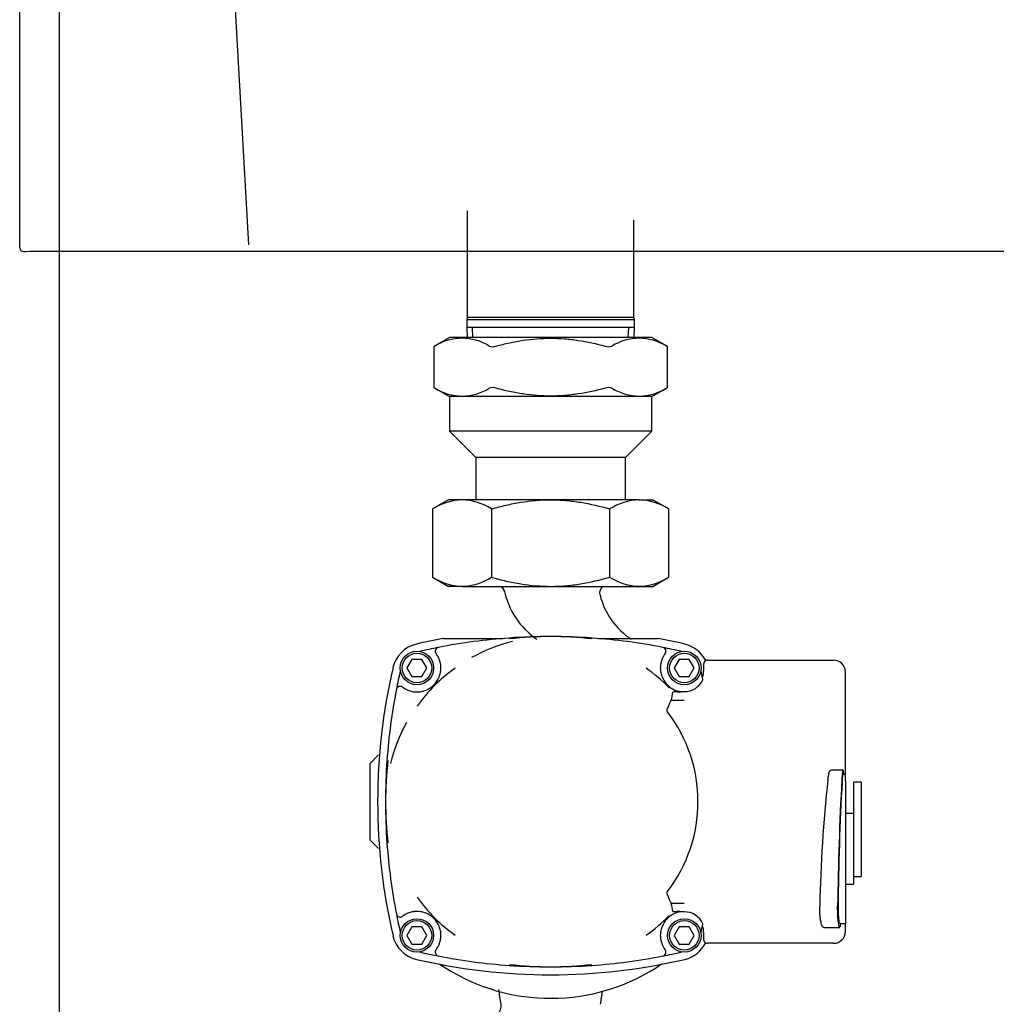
# Model space of a CAD drawing. Header units: millimetres. Extents: x -26820 to -12632, y -5851 to 1958.
# Tile 63 of 95: x -18910 to -18885, y 779 to 804. Entities that reach past the tile are written whole.
import ezdxf

# ---------------------------------------------------------------- set-up
doc = ezdxf.new("R2010")
doc.units = ezdxf.units.MM

# ---------------------------------------------------------------- blocks, each defined once
blk = doc.blocks.new('FRAME FRONT DN65 2X')
at = {"linetype": 'Continuous'}
for p, q in [((1084, 1490), (1084, 0)), ((24, 825.81), (24, 413.05))]:
    blk.add_line(p, q, dxfattribs=at)
blk = doc.blocks.new('QUINTA PRO FRONT')
at = {"linetype": 'Continuous'}
for p, q in [((-250.03, -677.11), (-249.99, 71.01)), ((-191.72, -676.41), (-199.64, -536.99)), ((-249.03, -678.11), (-248.5, -678.11)), ((-248.5, -678.11), (-247.43, -677.98)), ((-247.43, -677.98), (247.41, -677.98))]:
    blk.add_line(p, q, dxfattribs=at)
blk.add_ellipse((-249.03, -677.11), major_axis=(0.707, 0.707), ratio=0.999695, start_param=2.356337, end_param=3.926849, dxfattribs=at)
blk = doc.blocks.new('2xF')
at = {"linetype": 'Continuous'}
for p, q in [((153.81, 836.02), (153.81, 808.9)), ((196.21, 808.9), (196.21, 833.72)), ((153.81, 808.9), (153.66, 808.34)), ((196.21, 808.9), (153.81, 808.9)), ((196.36, 808.34), (196.21, 808.9)), ((196.36, 808.34), (153.66, 808.34)), ((153.66, 808.34), (153.66, 806.34)), ((196.36, 806.34), (153.66, 806.34)), ((153.66, 806.34), (153.77, 803.8)), ((155.24, 803.86), (155.14, 806.34)), ((194.77, 803.86), (194.88, 806.34)), ((196.25, 803.8), (196.36, 806.34)), ((196.36, 806.34), (196.36, 808.34)), ((149.26, 803.8), (145.29, 801.51)), ((200.76, 803.8), (149.26, 803.8)), ((204.72, 801.51), (200.76, 803.8)), ((145.29, 801.52), (145.29, 791.08)), ((204.72, 791.08), (204.72, 801.52)), ((145.29, 791.09), (149.26, 788.8)), ((200.76, 788.8), (149.26, 788.8)), ((149.26, 788.8), (149.26, 780.05)), ((200.76, 788.8), (204.72, 791.09)), ((200.76, 780.05), (200.76, 788.8)), ((200.76, 780.05), (149.26, 780.05)), ((149.26, 780.05), (156.01, 773.3)), ((194.01, 773.3), (200.76, 780.05)), ((194.01, 773.3), (156.01, 773.3)), ((156.01, 773.3), (156.01, 762.56)), ((194.01, 762.56), (194.01, 773.3)), ((149.01, 762.56), (144.98, 760.24)), ((152.49, 762.56), (149.01, 762.56)), ((175.01, 762.56), (152.49, 762.56)), ((197.52, 762.56), (175.01, 762.56)), ((197.52, 762.56), (201.01, 762.56)), ((205.03, 760.24), (201.01, 762.56)), ((144.98, 760.24), (144.98, 742.88)), ((160, 760.24), (160, 742.88)), ((190.02, 760.24), (190.02, 742.88)), ((205.03, 760.24), (205.03, 742.88)), ((144.98, 742.88), (149.01, 740.56)), ((201.01, 740.56), (205.03, 742.88)), ((152.49, 740.56), (149.01, 740.56)), ((152.49, 740.56), (175.01, 740.56)), ((175.01, 740.56), (197.52, 740.56)), ((197.52, 740.56), (201.01, 740.56)), ((147.69, 727.3), (162.83, 727.3)), ((187.18, 727.3), (202.33, 727.3)), ((139.74, 722), (138.47, 719.8)), ((142.28, 722), (139.74, 722)), ((143.55, 719.8), (142.28, 722)), ((207.74, 722), (206.47, 719.8)), ((210.28, 722), (207.74, 722)), ((211.55, 719.8), (210.28, 722)), ((214.93, 721.8), (217.01, 721.8)), ((217.01, 721.8), (217.35, 721.8)), ((217.35, 721.8), (237.01, 721.8)), ((237.01, 721.8), (239.63, 721.8)), ((239.63, 721.8), (246.99, 721.8)), ((138.47, 719.8), (139.74, 717.6)), ((142.28, 717.6), (143.55, 719.8)), ((206.47, 719.8), (207.74, 717.6)), ((210.28, 717.6), (211.55, 719.8)), ((213.93, 720.8), (213.93, 719)), ((249.99, 692.8), (249.99, 718.8)), ((139.74, 717.6), (142.28, 717.6)), ((207.74, 717.6), (210.28, 717.6)), ((145.34, 715.46), (145.31, 715.5)), ((145.46, 715.35), (145.34, 715.46)), ((208, 713.8), (209.01, 713.8)), ((205.69, 711.65), (205.69, 711.65)), ((205.69, 711.65), (209.01, 711.65)), ((131.09, 697.55), (129.01, 695.46)), ((131.09, 697.55), (131.26, 697.71)), ((129.01, 695.46), (129.01, 676.14)), ((249.38, 693.8), (246.26, 693.8)), ((250.01, 692.8), (249.38, 692.8)), ((250.01, 691.02), (250.01, 692.8)), ((250.01, 691.02), (250.01, 659.02)), ((252.01, 690.8), (252.01, 687.98)), ((254.01, 690.8), (252.01, 690.8)), ((254.01, 690.8), (254.01, 687.98)), ((252.01, 687.98), (252.01, 681.43)), ((254.01, 687.98), (254.01, 669.23)), ((252.01, 682.8), (250.01, 682.8)), ((252.01, 681.43), (252.01, 664.8)), ((131.09, 674.05), (129.01, 676.14)), ((131.26, 673.89), (131.09, 674.05)), ((254.01, 669.23), (254.01, 666.8)), ((252.01, 666.8), (254.01, 666.8)), ((250.01, 664.8), (252.01, 664.8)), ((205.69, 659.94), (205.69, 659.94)), ((209.01, 659.94), (205.69, 659.94)), ((250.01, 659.02), (250.01, 654.8)), ((145.34, 656.14), (145.31, 656.1)), ((145.46, 656.25), (145.34, 656.14)), ((209.01, 657.8), (208, 657.8)), ((139.74, 654), (138.47, 651.8)), ((142.28, 654), (139.74, 654)), ((143.55, 651.8), (142.28, 654)), ((207.74, 654), (206.47, 651.8)), ((210.28, 654), (207.74, 654)), ((211.55, 651.8), (210.28, 654)), ((244.47, 653.8), (248.55, 653.8)), ((248.55, 654.8), (250.01, 654.8)), ((249.99, 652.8), (249.99, 654.8)), ((138.47, 651.8), (139.74, 649.6)), ((142.28, 649.6), (143.55, 651.8)), ((206.47, 651.8), (207.74, 649.6)), ((210.28, 649.6), (211.55, 651.8)), ((213.93, 652.6), (213.93, 650.8)), ((139.74, 649.6), (142.28, 649.6)), ((207.74, 649.6), (210.28, 649.6)), ((217.01, 649.8), (214.93, 649.8)), ((217.35, 649.8), (217.01, 649.8)), ((237.01, 649.8), (217.35, 649.8)), ((239.63, 649.8), (237.01, 649.8)), ((246.99, 649.8), (239.63, 649.8))]:
    blk.add_line(p, q, dxfattribs=at)
for centre, radius in [((141.01, 719.8), 4.25), ((209.01, 719.8), 4.25), ((141.01, 719.8), 3.75), ((209.01, 719.8), 3.75), ((141.01, 651.8), 4.25), ((209.01, 651.8), 4.25), ((141.01, 651.8), 3.75), ((209.01, 651.8), 3.75)]:
    blk.add_circle(centre, radius, dxfattribs=at)
for centre, radius, start, end in [((104.54, 877.2), 85.96, 298.3018, 298.5048), ((152.49, 790.55), 13.09, 58.05, 121.95), ((160.28, 804.1), 2.6, 250.5098, 289.4902), ((189.73, 804.1), 2.6, 250.5091, 289.4909), ((197.52, 790.55), 13.09, 58.05, 121.95), ((245.48, 877.2), 85.96, 241.4952, 241.6982), ((104.54, 715.4), 85.96, 61.4952, 61.6982), ((152.49, 802.05), 13.09, 238.05, 301.95), ((160.28, 788.49), 2.6, 70.5091, 109.4909), ((189.73, 788.49), 2.6, 70.5098, 109.4902), ((197.52, 802.05), 13.09, 238.05, 301.95), ((245.48, 715.4), 85.96, 118.3018, 118.5048), ((153.01, 747.57), 14.99, 92.0046, 122.3796), ((152.07, 747.9), 14.66, 57.2703, 88.3454), ((198.05, 747.57), 14.99, 92.0046, 122.3796), ((197.1, 747.9), 14.66, 57.2703, 88.3454), ((153.01, 755.55), 14.99, 237.6204, 267.9954), ((152.07, 755.22), 14.66, 271.6546, 302.7297), ((198.05, 755.55), 14.99, 237.6204, 267.9954), ((197.1, 755.22), 14.66, 271.6546, 302.7297), ((161.32, 738.8), 2, 10.8298, 61.7094), ((182.88, 743.68), 20.1, 191.8545, 235.6144), ((189.43, 738.8), 2, 118.2906, 193.8647), ((206.29, 743.14), 19.32, 194.3124, 236.119), ((175.01, 579.29), 150.51, 100.4574, 103.0972), ((175.01, 579.29), 148.51, 94.0743, 101.0748), ((175.5, 685.61), 42.19, 103.9486, 119.2204), ((175.01, 579.29), 148.51, 85.9257, 94.0743), ((175.01, 635.73), 92.05, 83.4797, 96.5203), ((175.01, 579.29), 148.51, 78.9252, 85.9257), ((175.01, 579.29), 150.51, 76.9028, 79.5426), ((142.71, 718.09), 8, 103.0972, 166.9028), ((175.01, 579.29), 148.51, 101.0748, 102.9843), ((146.67, 724.05), 1, 101.0748, 216.8998), ((175.01, 579.29), 148.51, 77.0157, 78.9252), ((203.34, 724.05), 1, 323.1002, 78.9252), ((207.3, 718.09), 8, 26.6295, 76.9028), ((141.01, 719.8), 6.08, 22.3525, 36.8998), ((209.01, 719.8), 6.08, 143.1002, 157.6475), ((281.52, 685.8), 150.51, 166.9028, 193.0972), ((281.52, 685.8), 148.51, 167.0157, 168.9252), ((176.67, 683.33), 44.71, 125.4668, 134.267), ((178.19, 689.33), 37.03, 43.3091, 55.2523), ((68.5, 685.8), 148.51, 12.0582, 12.9843), ((209.01, 719), 4.92, 339.858, 0), ((141.01, 719.8), 6.08, 315, 337.6475), ((209.01, 719.8), 6.08, 202.3525, 242.0218), ((209.01, 719), 5.2, 270, 335.273), ((281.52, 685.8), 148.51, 168.9252, 175.9257), ((136.75, 714.13), 1, 53.1002, 168.9252), ((141.01, 719.8), 6.08, 233.1002, 247.6475), ((177.84, 683.84), 45.18, 135.7788, 144.4874), ((141.01, 719.8), 6.08, 292.3525, 315), ((206.96, 708.25), 5.5, 87.7926, 99.2017), ((209.01, 719.8), 6.08, 242.0218, 262.0776), ((207.26, 728.1), 14.36, 269.6596, 273.6558), ((175.01, 685.8), 37.48, 322.4188, 37.5812), ((175.17, 685.32), 42.16, 150.7745, 166.0565), ((281.52, 685.8), 148.51, 175.9257, 184.0743), ((225.08, 685.8), 92.05, 173.4797, 186.5203), ((610.34, 651.45), 366.98, 173.7489, 178.7796), ((1052.01, 648.82), 804.07, 176.96341, 179.25521), ((921.66, 653.55), 673.56, 176.8109, 179.53458), ((281.52, 685.8), 148.51, 184.0743, 191.0748), ((177.48, 687.46), 44.71, 215.4668, 224.267), ((281.52, 685.8), 148.51, 191.0748, 192.9843), ((136.75, 657.46), 1, 191.0748, 306.8998), ((141.01, 651.8), 6.08, 112.3525, 126.8998), ((141.01, 651.8), 6.08, 45, 67.6475), ((141.01, 651.8), 6.08, 22.3525, 45), ((176.97, 688.63), 45.18, 225.7788, 234.4874), ((178.19, 682.27), 37.03, 304.748, 316.6907), ((209.01, 651.8), 6.08, 117.9782, 157.6475), ((206.96, 663.35), 5.5, 260.7941, 272.2115), ((209.01, 651.8), 6.08, 97.9224, 117.9782), ((207.26, 643.52), 14.34, 86.341, 90.3429), ((209.01, 652.6), 5.2, 24.727, 90), ((68.5, 685.8), 148.51, 347.0157, 347.9418), ((209.01, 652.6), 4.92, 0, 20.142), ((208.24, 664.05), 41.68, 346.0789, 347.0047), ((142.71, 653.5), 8, 193.0972, 256.9028), ((141.01, 651.8), 6.08, 323.1002, 337.6475), ((209.01, 651.8), 6.08, 202.3525, 216.8998), ((207.3, 653.5), 8, 283.0972, 333.3705), ((175.01, 792.31), 148.51, 257.0157, 258.9252), ((146.67, 647.55), 1, 143.1002, 258.9252), ((175.01, 792.31), 148.51, 258.9252, 265.9257), ((175.01, 792.31), 148.51, 274.0743, 281.0748), ((203.34, 647.55), 1, 281.0748, 36.8998), ((175.01, 792.31), 148.51, 281.0748, 282.9843), ((175.01, 792.31), 150.51, 256.9028, 283.0972), ((175.01, 685.8), 50, 235.6536, 268.2204), ((175.01, 792.31), 148.51, 265.9257, 274.0743), ((175.01, 735.87), 92.05, 263.4797, 276.5203), ((175.01, 685.8), 50, 270, 304.3703), ((-520.3, 532.34), 690.26, 8.49402, 8.8078), ((861.99, 533.77), 681.82, 171.24379, 171.5223), ((159.43, 633.8), 3, 312.8334, 9.6501)]:
    blk.add_arc(centre, radius, start, end, dxfattribs=at)
for centre, major_axis, ratio, start_param, end_param in [((214.93, 720.8), (1, 0), 0.999391, 2.067598, 3.141593), ((214.93, 720.8), (1, 0), 0.999391, 1.570796, 2.067598), ((246.99, 718.8), (0, -3), 0.999946, 1.570796, 3.141593), ((175.01, 728.98), (0, -53.99), 0.600156, 1.244014, 1.283315), ((175.01, 642.61), (0, 53.99), 0.600156, -1.283315, -1.244014), ((246.99, 652.8), (0, -3), 0.999946, 0, 1.570796), ((214.93, 650.8), (1, 0), 0.999391, 3.141593, 4.215588), ((214.93, 650.8), (1, 0), 0.999391, 4.215588, 4.712389)]:
    blk.add_ellipse(centre, major_axis=major_axis, ratio=ratio, start_param=start_param, end_param=end_param, dxfattribs=at)
for points, knots in [([(161.15, 801.66), (162.28, 801.96), (163.43, 802.24), (165.73, 802.74), (166.88, 802.95), (170.34, 803.47), (172.67, 803.65), (176.18, 803.65), (177.35, 803.61), (179.71, 803.43), (180.87, 803.29), (184.34, 802.77), (186.62, 802.27), (188.86, 801.66)], [0, 0, 0, 0, 0.125, 0.125, 0.25, 0.25, 0.5, 0.5, 0.625, 0.625, 0.75, 0.75, 1, 1, 1, 1]), ([(188.86, 790.94), (186.62, 790.33), (184.34, 789.83), (180.87, 789.31), (179.71, 789.17), (177.35, 788.99), (176.18, 788.94), (172.67, 788.94), (170.34, 789.13), (166.88, 789.65), (165.73, 789.86), (163.43, 790.35), (162.28, 790.63), (161.15, 790.94)], [0, 0, 0, 0, 0.25, 0.25, 0.375, 0.375, 0.5, 0.5, 0.75, 0.75, 0.875, 0.875, 1, 1, 1, 1]), ([(160, 760.24), (161.22, 760.59), (162.45, 760.91), (164.94, 761.49), (166.19, 761.74), (169.95, 762.34), (172.47, 762.56), (175.01, 762.56)], [0, 0, 0, 0, 0.25, 0.25, 0.5, 0.5, 1, 1, 1, 1]), ([(175.01, 762.56), (176.28, 762.56), (177.55, 762.51), (180.11, 762.29), (181.37, 762.13), (185.13, 761.52), (187.59, 760.94), (190.02, 760.24)], [0, 0, 0, 0, 0.25, 0.25, 0.5, 0.5, 1, 1, 1, 1]), ([(160, 742.88), (161.22, 742.53), (162.45, 742.21), (164.94, 741.63), (166.19, 741.38), (169.95, 740.78), (172.47, 740.56), (175.01, 740.56)], [0, 0, 0, 0, 0.25, 0.25, 0.5, 0.5, 1, 1, 1, 1]), ([(175.01, 740.56), (176.28, 740.56), (177.55, 740.61), (180.11, 740.83), (181.37, 740.99), (185.13, 741.6), (187.59, 742.18), (190.02, 742.88)], [0, 0, 0, 0, 0.25, 0.25, 0.5, 0.5, 1, 1, 1, 1]), ([(146.63, 717.49), (146.78, 717.85), (146.9, 718.23), (147.02, 718.81), (147.05, 719), (147.1, 719.4), (147.11, 719.6), (147.11, 720.19), (147.07, 720.59), (146.91, 721.36), (146.78, 721.74), (146.63, 722.11)], [0, 0, 0, 0, 0.25, 0.25, 0.375, 0.375, 0.5, 0.5, 0.75, 0.75, 1, 1, 1, 1]), ([(203.38, 722.11), (203.23, 721.74), (203.11, 721.37), (202.99, 720.79), (202.96, 720.59), (202.92, 720.2), (202.91, 720), (202.91, 719.4), (202.95, 719.01), (203.11, 718.24), (203.23, 717.85), (203.38, 717.49)], [0, 0, 0, 0, 0.25, 0.25, 0.375, 0.375, 0.5, 0.5, 0.75, 0.75, 1, 1, 1, 1]), ([(138.69, 714.17), (139.06, 714.02), (139.44, 713.9), (140.02, 713.78), (140.21, 713.75), (140.61, 713.71), (140.81, 713.7), (141.4, 713.7), (141.79, 713.74), (142.57, 713.9), (142.95, 714.02), (143.32, 714.17)], [0, 0, 0, 0, 0.25, 0.25, 0.375, 0.375, 0.5, 0.5, 0.75, 0.75, 1, 1, 1, 1]), ([(204.71, 708.66), (204.68, 708.7), (204.65, 708.74), (204.62, 708.84), (204.61, 708.89), (204.62, 709.04), (204.64, 709.13), (204.72, 709.42), (204.8, 709.6), (204.94, 709.94), (205.01, 710.11), (205.15, 710.43), (205.22, 710.57), (205.34, 710.85), (205.4, 710.98), (205.5, 711.2), (205.54, 711.3), (205.61, 711.46), (205.64, 711.53), (205.68, 711.62), (205.69, 711.65), (205.69, 711.65)], [0, 0, 0, 0, 0.03125, 0.03125, 0.0625, 0.0625, 0.125, 0.125, 0.25, 0.25, 0.375, 0.375, 0.5, 0.5, 0.625, 0.625, 0.75, 0.75, 0.875, 0.875, 1, 1, 1, 1]), ([(245.54, 691.41), (245.58, 691.72), (245.61, 692), (245.7, 692.51), (245.75, 692.75), (245.85, 693.14), (245.9, 693.31), (245.98, 693.51), (246.01, 693.57), (246.07, 693.66), (246.13, 693.74), (246.18, 693.78), (246.23, 693.8), (246.25, 693.8), (246.26, 693.8)], [0, 0, 0, 0, 0.125, 0.125, 0.25, 0.25, 0.375, 0.375, 0.4375, 0.4375, 0.5, 0.5625, 0.5625, 0.5977579, 0.5977579, 0.5977579, 0.5977579]), ([(249.57, 692.67), (249.56, 692.89), (249.54, 693.09), (249.51, 693.41), (249.48, 693.54), (249.44, 693.72), (249.42, 693.78), (249.39, 693.8), (249.37, 693.8), (249.35, 693.78), (249.33, 693.74), (249.3, 693.66), (249.28, 693.56), (249.27, 693.51), (249.23, 693.31), (249.21, 693.14), (249.17, 692.84), (249.16, 692.73), (249.14, 692.5), (249.13, 692.38), (249.1, 692), (249.09, 691.72), (249.07, 691.41)], [0, 0, 0, 0, 0.125, 0.125, 0.25, 0.25, 0.375, 0.375, 0.4375, 0.4375, 0.5, 0.5625, 0.5625, 0.625, 0.625, 0.75, 0.75, 0.8125, 0.8125, 0.875, 0.875, 1, 1, 1, 1]), ([(249.38, 692.8), (249.37, 692.8), (249.35, 692.77), (249.32, 692.69), (249.31, 692.64), (249.28, 692.53), (249.27, 692.46), (249.24, 692.23), (249.22, 692.04), (249.18, 691.58), (249.16, 691.31), (249.14, 691.02)], [0.5314292, 0.5314292, 0.5314292, 0.5314292, 0.625, 0.625, 0.6875, 0.6875, 0.75, 0.75, 0.875, 0.875, 1, 1, 1, 1]), ([(205.69, 659.94), (205.69, 659.95), (205.68, 659.98), (205.64, 660.07), (205.62, 660.13), (205.54, 660.3), (205.5, 660.4), (205.4, 660.62), (205.34, 660.75), (205.22, 661.02), (205.15, 661.17), (205.01, 661.49), (204.94, 661.66), (204.8, 662), (204.72, 662.18), (204.64, 662.46), (204.62, 662.56), (204.61, 662.71), (204.62, 662.76), (204.65, 662.86), (204.68, 662.9), (204.71, 662.94)], [0, 0, 0, 0, 0.125, 0.125, 0.25, 0.25, 0.375, 0.375, 0.5, 0.5, 0.625, 0.625, 0.75, 0.75, 0.875, 0.875, 0.9375, 0.9375, 0.96875, 0.96875, 1, 1, 1, 1]), ([(244.47, 653.8), (244.41, 653.8), (244.35, 653.83), (244.25, 653.92), (244.21, 653.97), (244.13, 654.09), (244.09, 654.17), (243.97, 654.42), (243.9, 654.64), (243.8, 655.02), (243.77, 655.16), (243.71, 655.45), (243.68, 655.61), (243.63, 655.93), (243.61, 656.1), (243.56, 656.46), (243.54, 656.65), (243.49, 657.22), (243.47, 657.61), (243.44, 658.44), (243.43, 658.85), (243.44, 659.27)], [0.1551728, 0.1551728, 0.1551728, 0.1551728, 0.25, 0.25, 0.3125, 0.3125, 0.375, 0.375, 0.5, 0.5, 0.5625, 0.5625, 0.625, 0.625, 0.6875, 0.6875, 0.75, 0.75, 0.875, 0.875, 1, 1, 1, 1]), ([(248.55, 653.8), (248.54, 653.8), (248.53, 653.8), (248.5, 653.82), (248.48, 653.85), (248.44, 653.93), (248.41, 653.98), (248.37, 654.1), (248.35, 654.18), (248.29, 654.43), (248.26, 654.65), (248.2, 655.04), (248.18, 655.18), (248.15, 655.47), (248.14, 655.63), (248.1, 656.11), (248.07, 656.48), (248.04, 657.04), (248.04, 657.23), (248.02, 657.63), (248.02, 657.83), (248.01, 658.44), (248, 658.85), (248.01, 659.27)], [0.1542349, 0.1542349, 0.1542349, 0.1542349, 0.1875, 0.1875, 0.25, 0.25, 0.3125, 0.3125, 0.375, 0.375, 0.5, 0.5, 0.5625, 0.5625, 0.625, 0.625, 0.75, 0.75, 0.8125, 0.8125, 0.875, 0.875, 1, 1, 1, 1]), ([(248.12, 659.02), (248.12, 658.62), (248.13, 658.22), (248.14, 657.64), (248.15, 657.44), (248.17, 657.08), (248.18, 656.9), (248.2, 656.56), (248.21, 656.39), (248.24, 656.09), (248.26, 655.94), (248.29, 655.68), (248.31, 655.56), (248.34, 655.34), (248.36, 655.24), (248.42, 655), (248.46, 654.88), (248.52, 654.81), (248.53, 654.8), (248.55, 654.8)], [0, 0, 0, 0, 0.125, 0.125, 0.1875, 0.1875, 0.25, 0.25, 0.3125, 0.3125, 0.375, 0.375, 0.4375, 0.4375, 0.5, 0.5, 0.625, 0.625, 0.6800334, 0.6800334, 0.6800334, 0.6800334]), ([(143.32, 657.42), (142.95, 657.58), (142.57, 657.69), (142, 657.82), (141.8, 657.85), (141.41, 657.89), (141.21, 657.9), (140.61, 657.9), (140.22, 657.86), (139.45, 657.7), (139.06, 657.58), (138.69, 657.42)], [0, 0, 0, 0, 0.25, 0.25, 0.375, 0.375, 0.5, 0.5, 0.75, 0.75, 1, 1, 1, 1]), ([(146.63, 649.49), (146.78, 649.85), (146.9, 650.23), (147.02, 650.81), (147.05, 651), (147.1, 651.4), (147.11, 651.6), (147.11, 652.19), (147.07, 652.59), (146.91, 653.36), (146.78, 653.74), (146.63, 654.11)], [0, 0, 0, 0, 0.25, 0.25, 0.375, 0.375, 0.5, 0.5, 0.75, 0.75, 1, 1, 1, 1]), ([(203.38, 654.11), (203.23, 653.74), (203.11, 653.37), (202.99, 652.79), (202.96, 652.59), (202.92, 652.2), (202.91, 652), (202.91, 651.4), (202.95, 651.01), (203.11, 650.24), (203.23, 649.85), (203.38, 649.49)], [0, 0, 0, 0, 0.25, 0.25, 0.375, 0.375, 0.5, 0.5, 0.75, 0.75, 1, 1, 1, 1]), ([(173.45, 635.82), (173.97, 635.81), (174.49, 635.8), (175.08, 635.8), (175.15, 635.8), (175.22, 635.8)], [0.4530822, 0.4530822, 0.4530822, 0.4530822, 0.5, 0.5, 0.50638366, 0.50638366, 0.50638366, 0.50638366])]:
    blk.add_open_spline(points, degree=3, knots=knots, dxfattribs=at)
for name, p in [('QUINTA PRO FRONT', (290.01, 1503.79)), ('FRAME FRONT DN65 2X', (26, 0))]:
    blk.add_blockref(name, p)

msp = doc.modelspace()

# ---------------------------------------------------------------- block references
at = {"xscale": 0.1, "yscale": 0.1, "zscale": 0.1}
for p in [(-19020.079, 715.296), (-18914.079, 715.299)]:
    msp.add_blockref('2xF', p, dxfattribs=at)

doc.saveas('drawing.dxf')
